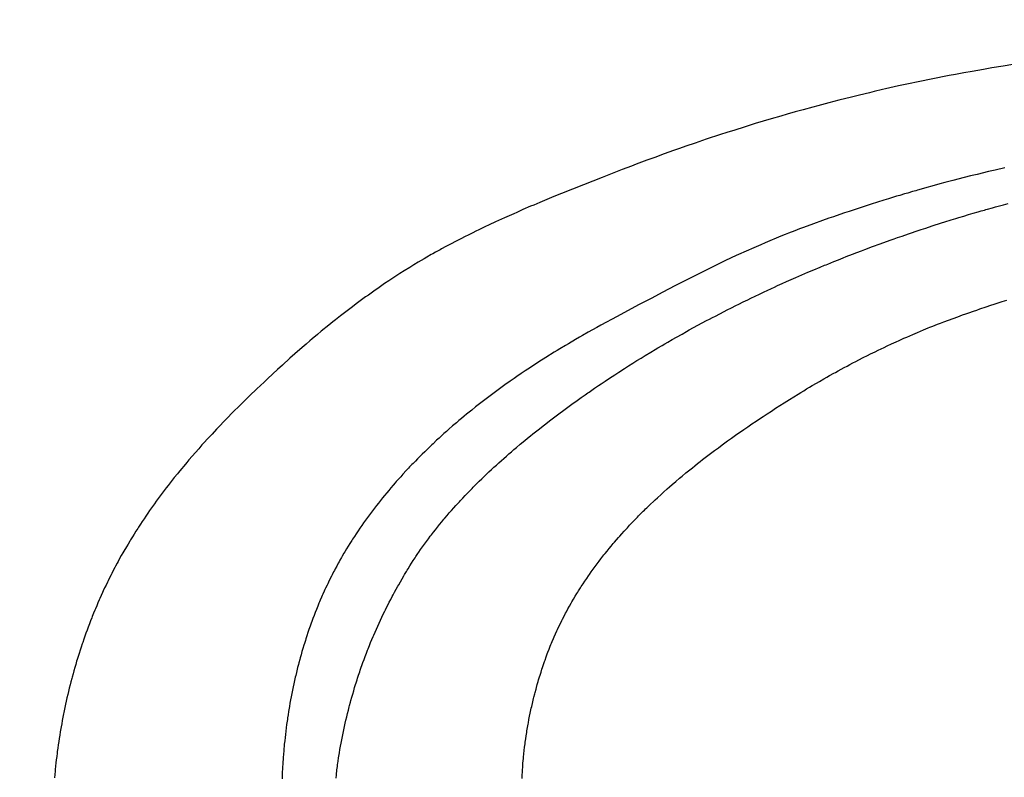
# Model space of a CAD drawing. Header units: inches. Extents: x 0 to 16, y 0 to 10.
# Tile 10 of 25: x 13.448 to 13.703, y 1.62 to 1.817. Entities that reach past the tile are written whole.
import ezdxf

# ---------------------------------------------------------------- set-up
doc = ezdxf.new("R2010")
doc.units = ezdxf.units.IN
doc.header["$LTSCALE"] = 0.935
doc.header["$MEASUREMENT"] = 0
doc.layers.get('0').update_dxf_attribs({"linetype": 'CONTINUOUS'})
doc.styles.get("Standard").update_dxf_attribs({"font": 'txt', "width": 0.8})
doc.dimstyles.get("Standard").update_dxf_attribs({"dimtxt": 0.15625, "dimasz": 0.1875, "dimexe": 0.125, "dimexo": 0.0625, "dimgap": 0.09, "dimtad": 0, "dimtih": 1, "dimtoh": 1, "dimzin": 4, "dimdsep": 46, "dimtxsty": 'STANDARD', "dimblk": '_FILLED', "dimblk1": '_FILLED', "dimblk2": '_FILLED', "dimcen": 0.09, "dimazin": 1, "dimtp": 0.01, "dimtm": 0.01, "dimtfac": 1, "dimtofl": 0, "dimtmove": 0, "dimatfit": 3, "dimldrblk": '_FILLED', "dimfxl": 1, "dimtolj": 1, "dimtzin": 4, "dimarcsym": 0})

# ---------------------------------------------------------------- blocks, each defined once
blk = doc.blocks.new('_FILLED')
at = {"color": 0, "linetype": 'BYBLOCK'}
blk.add_solid([(0, 0), (-1, 0.1667), (-1, -0.1667)], dxfattribs=at)

msp = doc.modelspace()

# ---------------------------------------------------------------- linework, layer by layer
at = {"color": 2, "linetype": 'CONTINUOUS'}
for p, q in [((13.70286, 1.8045), (13.69989, 1.80402)), ((13.70541, 1.80489), (13.70286, 1.8045)), ((13.68886, 1.80205), (13.68759, 1.80181)), ((13.69055, 1.80237), (13.68886, 1.80205)), ((13.69267, 1.80276), (13.69055, 1.80237)), ((13.69479, 1.80314), (13.69267, 1.80276)), ((13.69776, 1.80366), (13.69479, 1.80314)), ((13.69989, 1.80402), (13.69776, 1.80366)), ((13.67576, 1.79936), (13.67239, 1.7986)), ((13.67787, 1.79982), (13.67576, 1.79936)), ((13.68125, 1.80054), (13.67787, 1.79982)), ((13.68209, 1.80071), (13.68125, 1.80054)), ((13.68252, 1.8008), (13.68209, 1.80071)), ((13.68294, 1.80088), (13.68252, 1.8008)), ((13.68548, 1.80139), (13.68294, 1.80088)), ((13.68759, 1.80181), (13.68548, 1.80139)), ((13.66567, 1.79702), (13.66358, 1.7965)), ((13.66819, 1.79762), (13.66567, 1.79702)), ((13.66945, 1.79792), (13.66819, 1.79762)), ((13.67155, 1.79841), (13.66945, 1.79792)), ((13.67239, 1.7986), (13.67155, 1.79841)), ((13.6548, 1.79424), (13.65355, 1.7939)), ((13.65772, 1.79501), (13.6548, 1.79424)), ((13.66023, 1.79566), (13.65772, 1.79501)), ((13.66358, 1.7965), (13.66023, 1.79566)), ((13.6469, 1.79205), (13.64524, 1.79157)), ((13.64897, 1.79263), (13.6469, 1.79205)), ((13.65105, 1.79321), (13.64897, 1.79263)), ((13.65355, 1.7939), (13.65105, 1.79321)), ((13.63862, 1.7896), (13.63574, 1.78871)), ((13.64275, 1.79084), (13.63862, 1.7896)), ((13.64524, 1.79157), (13.64275, 1.79084)), ((13.62959, 1.78675), (13.62591, 1.78554)), ((13.63123, 1.78728), (13.62959, 1.78675)), ((13.63328, 1.78794), (13.63123, 1.78728)), ((13.63574, 1.78871), (13.63328, 1.78794)), ((13.62306, 1.78458), (13.62062, 1.78374)), ((13.62591, 1.78554), (13.62306, 1.78458)), ((13.61496, 1.78174), (13.61254, 1.78086)), ((13.61738, 1.7826), (13.61496, 1.78174)), ((13.619, 1.78317), (13.61738, 1.7826)), ((13.62062, 1.78374), (13.619, 1.78317)), ((13.60772, 1.77907), (13.60652, 1.77862)), ((13.61053, 1.78012), (13.60772, 1.77907)), ((13.61254, 1.78086), (13.61053, 1.78012)), ((13.60413, 1.7777), (13.5989, 1.77567)), ((13.60532, 1.77816), (13.60413, 1.7777)), ((13.60652, 1.77862), (13.60532, 1.77816)), ((13.69611, 1.77646), (13.69443, 1.77605)), ((13.69906, 1.77718), (13.69611, 1.77646)), ((13.70075, 1.77758), (13.69906, 1.77718)), ((13.70328, 1.77817), (13.70075, 1.77758)), ((13.59406, 1.77377), (13.59123, 1.77265)), ((13.59648, 1.77472), (13.59406, 1.77377)), ((13.5989, 1.77567), (13.59648, 1.77472)), ((13.68646, 1.77397), (13.68437, 1.7734)), ((13.68771, 1.77431), (13.68646, 1.77397)), ((13.68981, 1.77486), (13.68771, 1.77431)), ((13.69274, 1.77562), (13.68981, 1.77486)), ((13.69443, 1.77605), (13.69274, 1.77562)), ((13.58841, 1.77151), (13.5864, 1.77069)), ((13.59123, 1.77265), (13.58841, 1.77151)), ((13.67731, 1.77139), (13.67607, 1.77102)), ((13.67814, 1.77163), (13.67731, 1.77139)), ((13.67938, 1.77199), (13.67814, 1.77163)), ((13.68021, 1.77223), (13.67938, 1.77199)), ((13.68063, 1.77235), (13.68021, 1.77223)), ((13.68104, 1.77247), (13.68063, 1.77235)), ((13.68312, 1.77305), (13.68104, 1.77247)), ((13.68437, 1.7734), (13.68312, 1.77305)), ((13.58279, 1.76919), (13.58118, 1.76852)), ((13.58399, 1.7697), (13.58279, 1.76919)), ((13.58519, 1.77019), (13.58399, 1.7697)), ((13.5864, 1.77069), (13.58519, 1.77019)), ((13.66866, 1.76874), (13.66295, 1.76688)), ((13.6703, 1.76926), (13.66866, 1.76874)), ((13.67195, 1.76977), (13.6703, 1.76926)), ((13.67318, 1.77015), (13.67195, 1.76977)), ((13.67524, 1.77077), (13.67318, 1.77015)), ((13.67607, 1.77102), (13.67524, 1.77077)), ((13.70296, 1.7686), (13.7042, 1.76894)), ((13.57599, 1.76627), (13.5748, 1.76575)), ((13.57679, 1.76662), (13.57599, 1.76627)), ((13.57838, 1.76732), (13.57679, 1.76662)), ((13.58038, 1.76818), (13.57838, 1.76732)), ((13.58118, 1.76852), (13.58038, 1.76818)), ((13.66173, 1.76647), (13.66052, 1.76606)), ((13.66295, 1.76688), (13.66173, 1.76647)), ((13.69387, 1.76602), (13.69511, 1.76638)), ((13.69511, 1.76638), (13.69635, 1.76674)), ((13.69635, 1.76674), (13.69717, 1.76698)), ((13.69717, 1.76698), (13.698, 1.76722)), ((13.698, 1.76722), (13.69841, 1.76734)), ((13.69841, 1.76734), (13.69882, 1.76745)), ((13.69882, 1.76745), (13.70006, 1.7678)), ((13.70006, 1.7678), (13.70089, 1.76803)), ((13.70089, 1.76803), (13.70296, 1.7686)), ((13.57124, 1.76413), (13.56967, 1.7634)), ((13.57203, 1.76449), (13.57124, 1.76413)), ((13.57361, 1.76521), (13.57203, 1.76449)), ((13.5748, 1.76575), (13.57361, 1.76521)), ((13.65769, 1.76508), (13.65207, 1.76307)), ((13.6589, 1.7655), (13.65769, 1.76508)), ((13.66052, 1.76606), (13.6589, 1.7655)), ((13.68443, 1.76309), (13.68689, 1.76387)), ((13.68689, 1.76387), (13.68771, 1.76413)), ((13.68771, 1.76413), (13.68935, 1.76464)), ((13.68935, 1.76464), (13.69058, 1.76502)), ((13.69058, 1.76502), (13.6914, 1.76527)), ((13.6914, 1.76527), (13.69264, 1.76565)), ((13.69264, 1.76565), (13.69387, 1.76602)), ((13.56537, 1.76133), (13.5642, 1.76075)), ((13.56615, 1.76171), (13.56537, 1.76133)), ((13.56693, 1.76209), (13.56615, 1.76171)), ((13.56849, 1.76284), (13.56693, 1.76209)), ((13.56967, 1.7634), (13.56849, 1.76284)), ((13.64721, 1.76122), (13.6464, 1.7609)), ((13.64883, 1.76185), (13.64721, 1.76122)), ((13.65004, 1.76232), (13.64883, 1.76185)), ((13.65085, 1.76262), (13.65004, 1.76232)), ((13.65207, 1.76307), (13.65085, 1.76262)), ((13.67668, 1.76049), (13.67831, 1.76105)), ((13.67831, 1.76105), (13.67912, 1.76133)), ((13.67912, 1.76133), (13.68035, 1.76174)), ((13.68035, 1.76174), (13.68157, 1.76215)), ((13.68157, 1.76215), (13.68279, 1.76255)), ((13.68279, 1.76255), (13.68443, 1.76309)), ((13.55996, 1.75858), (13.55843, 1.75777)), ((13.56073, 1.75898), (13.55996, 1.75858)), ((13.56227, 1.75978), (13.56073, 1.75898)), ((13.56343, 1.76036), (13.56227, 1.75978)), ((13.5642, 1.76075), (13.56343, 1.76036)), ((13.6412, 1.75875), (13.64001, 1.75824)), ((13.6424, 1.75926), (13.6412, 1.75875)), ((13.644, 1.75992), (13.6424, 1.75926)), ((13.6452, 1.76042), (13.644, 1.75992)), ((13.6464, 1.7609), (13.6452, 1.76042)), ((13.66899, 1.75774), (13.67101, 1.75848)), ((13.67101, 1.75848), (13.67263, 1.75907)), ((13.67263, 1.75907), (13.67384, 1.7595)), ((13.67384, 1.7595), (13.67465, 1.75979)), ((13.67465, 1.75979), (13.67546, 1.76007)), ((13.67546, 1.76007), (13.67668, 1.76049)), ((13.555, 1.75588), (13.55463, 1.75567)), ((13.55576, 1.75631), (13.555, 1.75588)), ((13.5569, 1.75694), (13.55576, 1.75631)), ((13.55729, 1.75715), (13.5569, 1.75694)), ((13.55843, 1.75777), (13.55729, 1.75715)), ((13.63486, 1.75595), (13.63368, 1.75541)), ((13.63565, 1.75631), (13.63486, 1.75595)), ((13.63683, 1.75684), (13.63565, 1.75631)), ((13.63763, 1.75719), (13.63683, 1.75684)), ((13.64001, 1.75824), (13.63763, 1.75719)), ((13.66377, 1.75576), (13.66497, 1.75623)), ((13.66497, 1.75623), (13.66618, 1.75669)), ((13.66618, 1.75669), (13.66698, 1.75699)), ((13.66698, 1.75699), (13.66899, 1.75774)), ((13.55126, 1.7537), (13.55015, 1.75303)), ((13.552, 1.75414), (13.55126, 1.7537)), ((13.55275, 1.75458), (13.552, 1.75414)), ((13.5535, 1.75502), (13.55275, 1.75458)), ((13.55463, 1.75567), (13.5535, 1.75502)), ((13.62937, 1.75337), (13.62781, 1.75262)), ((13.63093, 1.75412), (13.62937, 1.75337)), ((13.63368, 1.75541), (13.63093, 1.75412)), ((13.65739, 1.75323), (13.65898, 1.75387)), ((13.65898, 1.75387), (13.66017, 1.75435)), ((13.66017, 1.75435), (13.66137, 1.75483)), ((13.66137, 1.75483), (13.66217, 1.75514)), ((13.66217, 1.75514), (13.66377, 1.75576)), ((13.54758, 1.75144), (13.54649, 1.75075)), ((13.54904, 1.75236), (13.54758, 1.75144)), ((13.55015, 1.75303), (13.54904, 1.75236)), ((13.62586, 1.75167), (13.62276, 1.75012)), ((13.62781, 1.75262), (13.62586, 1.75167)), ((13.65067, 1.7504), (13.65224, 1.75108)), ((13.65224, 1.75108), (13.65382, 1.75175)), ((13.65382, 1.75175), (13.6554, 1.75241)), ((13.6554, 1.75241), (13.65659, 1.7529)), ((13.65659, 1.7529), (13.65699, 1.75306)), ((13.65699, 1.75306), (13.65739, 1.75323)), ((13.54361, 1.74886), (13.54254, 1.74815)), ((13.54469, 1.74958), (13.54361, 1.74886)), ((13.54541, 1.75005), (13.54469, 1.74958)), ((13.54649, 1.75075), (13.54541, 1.75005)), ((13.61928, 1.74835), (13.61773, 1.74756)), ((13.62121, 1.74934), (13.61928, 1.74835)), ((13.62276, 1.75012), (13.62121, 1.74934)), ((13.64557, 1.74816), (13.64674, 1.74868)), ((13.64674, 1.74868), (13.64792, 1.7492)), ((13.64792, 1.7492), (13.64909, 1.74972)), ((13.64909, 1.74972), (13.65067, 1.7504)), ((13.53902, 1.7457), (13.53832, 1.7452)), ((13.54007, 1.74644), (13.53902, 1.7457)), ((13.54077, 1.74693), (13.54007, 1.74644)), ((13.54148, 1.74742), (13.54077, 1.74693)), ((13.54254, 1.74815), (13.54148, 1.74742)), ((13.61466, 1.74595), (13.61159, 1.74434)), ((13.61773, 1.74756), (13.61466, 1.74595)), ((13.63974, 1.74546), (13.6409, 1.74601)), ((13.6409, 1.74601), (13.64168, 1.74637)), ((13.64168, 1.74637), (13.64284, 1.74691)), ((13.64284, 1.74691), (13.64362, 1.74727)), ((13.64362, 1.74727), (13.6444, 1.74763)), ((13.6444, 1.74763), (13.64557, 1.74816)), ((13.53589, 1.74344), (13.5352, 1.74293)), ((13.53658, 1.74395), (13.53589, 1.74344)), ((13.53762, 1.7447), (13.53658, 1.74395)), ((13.53832, 1.7452), (13.53762, 1.7447)), ((13.61159, 1.74434), (13.60853, 1.74271)), ((13.63435, 1.74286), (13.6355, 1.74342)), ((13.6355, 1.74342), (13.63666, 1.74398)), ((13.63666, 1.74398), (13.63743, 1.74436)), ((13.63743, 1.74436), (13.63858, 1.74491)), ((13.63858, 1.74491), (13.63974, 1.74546)), ((13.70133, 1.74308), (13.70257, 1.74348)), ((13.70257, 1.74348), (13.7038, 1.74387)), ((13.53213, 1.74061), (13.53112, 1.73982)), ((13.53315, 1.74139), (13.53213, 1.74061)), ((13.53417, 1.74216), (13.53315, 1.74139)), ((13.5352, 1.74293), (13.53417, 1.74216)), ((13.60548, 1.74107), (13.60281, 1.73963)), ((13.60853, 1.74271), (13.60548, 1.74107)), ((13.6294, 1.74035), (13.63054, 1.74094)), ((13.63054, 1.74094), (13.6313, 1.74132)), ((13.6313, 1.74132), (13.63244, 1.7419)), ((13.63244, 1.7419), (13.63359, 1.74248)), ((13.63359, 1.74248), (13.63435, 1.74286)), ((13.69316, 1.74032), (13.69397, 1.7406)), ((13.69397, 1.7406), (13.6952, 1.74103)), ((13.6952, 1.74103), (13.69601, 1.74131)), ((13.69601, 1.74131), (13.69683, 1.74159)), ((13.69683, 1.74159), (13.69847, 1.74214)), ((13.69847, 1.74214), (13.69969, 1.74255)), ((13.69969, 1.74255), (13.70051, 1.74282)), ((13.70051, 1.74282), (13.70133, 1.74308)), ((13.5291, 1.73823), (13.5281, 1.73742)), ((13.52977, 1.73876), (13.5291, 1.73823)), ((13.53112, 1.73982), (13.52977, 1.73876)), ((13.60281, 1.73963), (13.59862, 1.73737)), ((13.62487, 1.73797), (13.626, 1.73857)), ((13.626, 1.73857), (13.62675, 1.73897)), ((13.62675, 1.73897), (13.62751, 1.73937)), ((13.62751, 1.73937), (13.62826, 1.73976)), ((13.62826, 1.73976), (13.6294, 1.74035)), ((13.68666, 1.73793), (13.68747, 1.73824)), ((13.68747, 1.73824), (13.68869, 1.7387)), ((13.68869, 1.7387), (13.6899, 1.73915)), ((13.6899, 1.73915), (13.69112, 1.73959)), ((13.69112, 1.73959), (13.69234, 1.74003)), ((13.69234, 1.74003), (13.69316, 1.74032)), ((13.52611, 1.7358), (13.52511, 1.73497)), ((13.5281, 1.73742), (13.52611, 1.7358)), ((13.5953, 1.73554), (13.59383, 1.73471)), ((13.59641, 1.73615), (13.5953, 1.73554)), ((13.59751, 1.73676), (13.59641, 1.73615)), ((13.59862, 1.73737), (13.59751, 1.73676)), ((13.61964, 1.7351), (13.62076, 1.73573)), ((13.62076, 1.73573), (13.6215, 1.73614)), ((13.6215, 1.73614), (13.62262, 1.73675)), ((13.62262, 1.73675), (13.62375, 1.73736)), ((13.62375, 1.73736), (13.62487, 1.73797)), ((13.67945, 1.73501), (13.68064, 1.73552)), ((13.68064, 1.73552), (13.68144, 1.73585)), ((13.68144, 1.73585), (13.68224, 1.73618)), ((13.68224, 1.73618), (13.68344, 1.73667)), ((13.68344, 1.73667), (13.68384, 1.73683)), ((13.68384, 1.73683), (13.68464, 1.73715)), ((13.68464, 1.73715), (13.68585, 1.73762)), ((13.68585, 1.73762), (13.68666, 1.73793)), ((13.52314, 1.73332), (13.52217, 1.73248)), ((13.5238, 1.73387), (13.52314, 1.73332)), ((13.52511, 1.73497), (13.5238, 1.73387)), ((13.59199, 1.73366), (13.59016, 1.73258)), ((13.59309, 1.73429), (13.59199, 1.73366)), ((13.59383, 1.73471), (13.59309, 1.73429)), ((13.61521, 1.73257), (13.61595, 1.733)), ((13.61595, 1.733), (13.61705, 1.73364)), ((13.61705, 1.73364), (13.61816, 1.73427)), ((13.61816, 1.73427), (13.61964, 1.7351)), ((13.67394, 1.73255), (13.67512, 1.73309)), ((13.67512, 1.73309), (13.6759, 1.73345)), ((13.6759, 1.73345), (13.67708, 1.73398)), ((13.67708, 1.73398), (13.67787, 1.73432)), ((13.67787, 1.73432), (13.67866, 1.73467)), ((13.67866, 1.73467), (13.67945, 1.73501)), ((13.52119, 1.73164), (13.51925, 1.72994)), ((13.52217, 1.73248), (13.52119, 1.73164)), ((13.58651, 1.73039), (13.58434, 1.72904)), ((13.58724, 1.73083), (13.58651, 1.73039)), ((13.58797, 1.73128), (13.58724, 1.73083)), ((13.58943, 1.73215), (13.58797, 1.73128)), ((13.59016, 1.73258), (13.58943, 1.73215)), ((13.6101, 1.72953), (13.61156, 1.73041)), ((13.61156, 1.73041), (13.61265, 1.73106)), ((13.61265, 1.73106), (13.61338, 1.7315)), ((13.61338, 1.7315), (13.61448, 1.73214)), ((13.61448, 1.73214), (13.61521, 1.73257)), ((13.66851, 1.72995), (13.66967, 1.73052)), ((13.66967, 1.73052), (13.67044, 1.7309)), ((13.67044, 1.7309), (13.67122, 1.73127)), ((13.67122, 1.73127), (13.67199, 1.73164)), ((13.67199, 1.73164), (13.67277, 1.73201)), ((13.67277, 1.73201), (13.67394, 1.73255)), ((13.51796, 1.7288), (13.51604, 1.72707)), ((13.51925, 1.72994), (13.51796, 1.7288)), ((13.58253, 1.72789), (13.5811, 1.72696)), ((13.58434, 1.72904), (13.58253, 1.72789)), ((13.60685, 1.72752), (13.60793, 1.7282)), ((13.60793, 1.7282), (13.60902, 1.72887)), ((13.60902, 1.72887), (13.6101, 1.72953)), ((13.66392, 1.7276), (13.66468, 1.728)), ((13.66468, 1.728), (13.66544, 1.72839)), ((13.66544, 1.72839), (13.66659, 1.72898)), ((13.66659, 1.72898), (13.66774, 1.72956)), ((13.66774, 1.72956), (13.66851, 1.72995)), ((13.51476, 1.7259), (13.51223, 1.72355)), ((13.51604, 1.72707), (13.51476, 1.7259)), ((13.57896, 1.72555), (13.57789, 1.72483)), ((13.57967, 1.72602), (13.57896, 1.72555)), ((13.5811, 1.72696), (13.57967, 1.72602)), ((13.60328, 1.72525), (13.6047, 1.72616)), ((13.6047, 1.72616), (13.60578, 1.72685)), ((13.60578, 1.72685), (13.60685, 1.72752)), ((13.65938, 1.72515), (13.66013, 1.72556)), ((13.66013, 1.72556), (13.66089, 1.72598)), ((13.66089, 1.72598), (13.66164, 1.72639)), ((13.66164, 1.72639), (13.6624, 1.72679)), ((13.6624, 1.72679), (13.66316, 1.7272)), ((13.66316, 1.7272), (13.66392, 1.7276)), ((13.51223, 1.72355), (13.51128, 1.72266)), ((13.57507, 1.72288), (13.57367, 1.72189)), ((13.57612, 1.72361), (13.57507, 1.72288)), ((13.57683, 1.7241), (13.57612, 1.72361)), ((13.57789, 1.72483), (13.57683, 1.7241)), ((13.59868, 1.72222), (13.59974, 1.72292)), ((13.59974, 1.72292), (13.6008, 1.72363)), ((13.6008, 1.72363), (13.6015, 1.72409)), ((13.6015, 1.72409), (13.60221, 1.72456)), ((13.60221, 1.72456), (13.60328, 1.72525)), ((13.65452, 1.72239), (13.65526, 1.72282)), ((13.65526, 1.72282), (13.65638, 1.72346)), ((13.65638, 1.72346), (13.65713, 1.72389)), ((13.65713, 1.72389), (13.65788, 1.72431)), ((13.65788, 1.72431), (13.659, 1.72494)), ((13.659, 1.72494), (13.65938, 1.72515)), ((13.50939, 1.72087), (13.50751, 1.71905)), ((13.51128, 1.72266), (13.50939, 1.72087)), ((13.57158, 1.72037), (13.57055, 1.71961)), ((13.57228, 1.72088), (13.57158, 1.72037)), ((13.57297, 1.72138), (13.57228, 1.72088)), ((13.57367, 1.72189), (13.57297, 1.72138)), ((13.59554, 1.72007), (13.59589, 1.72031)), ((13.59589, 1.72031), (13.59693, 1.72103)), ((13.59693, 1.72103), (13.59798, 1.72174)), ((13.59798, 1.72174), (13.59868, 1.72222)), ((13.65045, 1.71997), (13.65119, 1.72041)), ((13.65119, 1.72041), (13.65192, 1.72086)), ((13.65192, 1.72086), (13.65266, 1.7213)), ((13.65266, 1.7213), (13.6534, 1.72173)), ((13.6534, 1.72173), (13.65452, 1.72239)), ((13.50751, 1.71905), (13.50533, 1.71692)), ((13.56918, 1.71858), (13.56781, 1.71753)), ((13.56986, 1.71909), (13.56918, 1.71858)), ((13.57055, 1.71961), (13.56986, 1.71909)), ((13.5914, 1.71714), (13.59209, 1.71763)), ((13.59209, 1.71763), (13.59278, 1.71812)), ((13.59278, 1.71812), (13.59346, 1.71861)), ((13.59346, 1.71861), (13.5945, 1.71934)), ((13.5945, 1.71934), (13.59519, 1.71983)), ((13.59519, 1.71983), (13.59554, 1.72007)), ((13.64606, 1.71724), (13.64751, 1.71816)), ((13.64751, 1.71816), (13.64861, 1.71884)), ((13.64861, 1.71884), (13.64971, 1.71952)), ((13.64971, 1.71952), (13.65045, 1.71997)), ((13.50533, 1.71692), (13.50288, 1.71447)), ((13.56511, 1.71541), (13.56445, 1.71487)), ((13.56612, 1.71621), (13.56511, 1.71541)), ((13.56713, 1.717), (13.56612, 1.71621)), ((13.56781, 1.71753), (13.56713, 1.717)), ((13.588, 1.71465), (13.58867, 1.71515)), ((13.58867, 1.71515), (13.58935, 1.71565)), ((13.58935, 1.71565), (13.59003, 1.71615)), ((13.59003, 1.71615), (13.59072, 1.71665)), ((13.59072, 1.71665), (13.5914, 1.71714)), ((13.64171, 1.71444), (13.64279, 1.71515)), ((13.64279, 1.71515), (13.64388, 1.71585)), ((13.64388, 1.71585), (13.64496, 1.71655)), ((13.64496, 1.71655), (13.64606, 1.71724)), ((13.50197, 1.71355), (13.50077, 1.71231)), ((13.50288, 1.71447), (13.50197, 1.71355)), ((13.5618, 1.71268), (13.56115, 1.71212)), ((13.56246, 1.71323), (13.5618, 1.71268)), ((13.56312, 1.71378), (13.56246, 1.71323)), ((13.56378, 1.71432), (13.56312, 1.71378)), ((13.56445, 1.71487), (13.56378, 1.71432)), ((13.5843, 1.71184), (13.5853, 1.71261)), ((13.5853, 1.71261), (13.58597, 1.71312)), ((13.58597, 1.71312), (13.58665, 1.71363)), ((13.58665, 1.71363), (13.58732, 1.71414)), ((13.58732, 1.71414), (13.588, 1.71465)), ((13.63776, 1.7118), (13.63883, 1.71252)), ((13.63883, 1.71252), (13.63919, 1.71277)), ((13.63919, 1.71277), (13.64063, 1.71372)), ((13.64063, 1.71372), (13.64171, 1.71444)), ((13.49898, 1.71044), (13.49781, 1.70919)), ((13.49958, 1.71107), (13.49898, 1.71044)), ((13.49987, 1.71138), (13.49958, 1.71107)), ((13.50077, 1.71231), (13.49987, 1.71138)), ((13.5592, 1.71044), (13.55856, 1.70987)), ((13.56017, 1.71128), (13.5592, 1.71044)), ((13.56115, 1.71212), (13.56017, 1.71128)), ((13.58165, 1.70977), (13.58264, 1.71055)), ((13.58264, 1.71055), (13.58363, 1.71133)), ((13.58363, 1.71133), (13.5843, 1.71184)), ((13.63456, 1.7096), (13.63562, 1.71033)), ((13.63562, 1.71033), (13.63668, 1.71107)), ((13.63668, 1.71107), (13.63776, 1.7118)), ((13.49664, 1.70793), (13.49578, 1.70698)), ((13.49722, 1.70856), (13.49664, 1.70793)), ((13.49781, 1.70919), (13.49722, 1.70856)), ((13.55602, 1.70757), (13.55508, 1.70669)), ((13.55665, 1.70815), (13.55602, 1.70757)), ((13.55728, 1.70872), (13.55665, 1.70815)), ((13.55792, 1.7093), (13.55728, 1.70872)), ((13.55856, 1.70987), (13.55792, 1.7093)), ((13.57802, 1.70681), (13.57901, 1.70763)), ((13.57901, 1.70763), (13.58, 1.70844)), ((13.58, 1.70844), (13.58033, 1.70871)), ((13.58033, 1.70871), (13.58099, 1.70924)), ((13.58099, 1.70924), (13.58165, 1.70977)), ((13.63007, 1.7064), (13.63145, 1.7074)), ((13.63145, 1.7074), (13.63249, 1.70814)), ((13.63249, 1.70814), (13.63318, 1.70863)), ((13.63318, 1.70863), (13.63387, 1.70912)), ((13.63387, 1.70912), (13.63456, 1.7096)), ((13.49435, 1.70539), (13.4935, 1.70443)), ((13.4952, 1.70635), (13.49435, 1.70539)), ((13.49578, 1.70698), (13.4952, 1.70635)), ((13.55354, 1.70521), (13.55292, 1.70461)), ((13.55415, 1.7058), (13.55354, 1.70521)), ((13.55477, 1.70639), (13.55415, 1.7058)), ((13.55508, 1.70669), (13.55477, 1.70639)), ((13.57539, 1.70459), (13.57605, 1.70515)), ((13.57605, 1.70515), (13.5767, 1.70571)), ((13.5767, 1.70571), (13.57769, 1.70654)), ((13.57769, 1.70654), (13.57802, 1.70681)), ((13.627, 1.70412), (13.62802, 1.70489)), ((13.62802, 1.70489), (13.62905, 1.70565)), ((13.62905, 1.70565), (13.63007, 1.7064)), ((13.49182, 1.7025), (13.49127, 1.70185)), ((13.49266, 1.70347), (13.49182, 1.7025)), ((13.4935, 1.70443), (13.49266, 1.70347)), ((13.5511, 1.7028), (13.55051, 1.70219)), ((13.55171, 1.70341), (13.5511, 1.7028)), ((13.55231, 1.70401), (13.55171, 1.70341)), ((13.55292, 1.70461), (13.55231, 1.70401)), ((13.57215, 1.70173), (13.57279, 1.70231)), ((13.57279, 1.70231), (13.57344, 1.70289)), ((13.57344, 1.70289), (13.57409, 1.70346)), ((13.57409, 1.70346), (13.57474, 1.70403)), ((13.57474, 1.70403), (13.57539, 1.70459)), ((13.6243, 1.70204), (13.62497, 1.70257)), ((13.62497, 1.70257), (13.62565, 1.70309)), ((13.62565, 1.70309), (13.62632, 1.7036)), ((13.62632, 1.7036), (13.627, 1.70412)), ((13.4899, 1.70021), (13.48909, 1.69922)), ((13.49045, 1.70087), (13.4899, 1.70021)), ((13.49127, 1.70185), (13.49045, 1.70087)), ((13.54873, 1.70034), (13.54815, 1.69972)), ((13.54902, 1.70065), (13.54873, 1.70034)), ((13.54961, 1.70127), (13.54902, 1.70065)), ((13.54991, 1.70158), (13.54961, 1.70127)), ((13.55051, 1.70219), (13.54991, 1.70158)), ((13.56959, 1.69937), (13.57023, 1.69997)), ((13.57023, 1.69997), (13.57087, 1.70056)), ((13.57087, 1.70056), (13.57151, 1.70115)), ((13.57151, 1.70115), (13.57215, 1.70173)), ((13.62131, 1.69965), (13.6223, 1.70046)), ((13.6223, 1.70046), (13.62296, 1.70099)), ((13.62296, 1.70099), (13.62363, 1.70152)), ((13.62363, 1.70152), (13.6243, 1.70204)), ((13.48802, 1.6979), (13.48722, 1.6969)), ((13.48882, 1.69889), (13.48802, 1.6979)), ((13.48909, 1.69922), (13.48882, 1.69889)), ((13.54614, 1.69751), (13.54557, 1.69687)), ((13.54671, 1.69814), (13.54614, 1.69751)), ((13.54728, 1.69877), (13.54671, 1.69814)), ((13.54815, 1.69972), (13.54728, 1.69877)), ((13.56708, 1.69696), (13.5677, 1.69757)), ((13.5677, 1.69757), (13.56833, 1.69817)), ((13.56833, 1.69817), (13.56896, 1.69878)), ((13.56896, 1.69878), (13.56959, 1.69937)), ((13.61803, 1.69693), (13.61901, 1.69775)), ((13.61901, 1.69775), (13.61966, 1.6983)), ((13.61966, 1.6983), (13.62065, 1.69912)), ((13.62065, 1.69912), (13.62131, 1.69965)), ((13.48591, 1.69522), (13.4854, 1.69454)), ((13.48644, 1.69589), (13.48591, 1.69522)), ((13.48722, 1.6969), (13.48644, 1.69589)), ((13.54417, 1.69526), (13.54362, 1.6946)), ((13.54473, 1.6959), (13.54417, 1.69526)), ((13.54529, 1.69655), (13.54473, 1.6959)), ((13.54557, 1.69687), (13.54529, 1.69655)), ((13.56461, 1.69449), (13.56522, 1.69511)), ((13.56522, 1.69511), (13.56553, 1.69542)), ((13.56553, 1.69542), (13.56645, 1.69635)), ((13.56645, 1.69635), (13.56708, 1.69696)), ((13.61483, 1.69413), (13.61579, 1.69498)), ((13.61579, 1.69498), (13.61642, 1.69554)), ((13.61642, 1.69554), (13.61707, 1.6961)), ((13.61707, 1.6961), (13.61803, 1.69693)), ((13.48387, 1.69249), (13.48336, 1.6918)), ((13.48437, 1.69317), (13.48387, 1.69249)), ((13.48488, 1.69386), (13.48437, 1.69317)), ((13.4854, 1.69454), (13.48488, 1.69386)), ((13.54199, 1.69263), (13.54146, 1.69197)), ((13.54253, 1.69329), (13.54199, 1.69263)), ((13.54307, 1.69395), (13.54253, 1.69329)), ((13.54362, 1.6946), (13.54307, 1.69395)), ((13.56221, 1.69197), (13.5628, 1.6926)), ((13.5628, 1.6926), (13.5634, 1.69323)), ((13.5634, 1.69323), (13.564, 1.69386)), ((13.564, 1.69386), (13.56461, 1.69449)), ((13.61233, 1.69183), (13.61264, 1.69212)), ((13.61264, 1.69212), (13.61326, 1.6927)), ((13.61326, 1.6927), (13.6142, 1.69356)), ((13.6142, 1.69356), (13.61483, 1.69413)), ((13.48187, 1.68971), (13.48163, 1.68936)), ((13.48237, 1.69041), (13.48187, 1.68971)), ((13.48286, 1.69111), (13.48237, 1.69041)), ((13.48336, 1.6918), (13.48286, 1.69111)), ((13.53963, 1.68961), (13.53937, 1.68927)), ((13.54014, 1.69029), (13.53963, 1.68961)), ((13.5404, 1.69063), (13.54014, 1.69029)), ((13.54093, 1.6913), (13.5404, 1.69063)), ((13.54146, 1.69197), (13.54093, 1.6913)), ((13.55987, 1.68939), (13.56045, 1.69004)), ((13.56045, 1.69004), (13.56103, 1.69068)), ((13.56103, 1.69068), (13.56132, 1.691)), ((13.56132, 1.691), (13.56191, 1.69165)), ((13.56191, 1.69165), (13.56221, 1.69197)), ((13.60988, 1.68948), (13.61018, 1.68977)), ((13.61018, 1.68977), (13.61049, 1.69007)), ((13.61049, 1.69007), (13.6111, 1.69066)), ((13.6111, 1.69066), (13.6114, 1.69095)), ((13.6114, 1.69095), (13.61233, 1.69183)), ((13.48018, 1.68724), (13.4797, 1.68653)), ((13.48066, 1.68795), (13.48018, 1.68724)), ((13.48114, 1.68866), (13.48066, 1.68795)), ((13.48163, 1.68936), (13.48114, 1.68866)), ((13.53785, 1.68722), (13.53735, 1.68653)), ((13.5381, 1.68756), (13.53785, 1.68722)), ((13.5386, 1.68825), (13.5381, 1.68756)), ((13.53886, 1.68859), (13.5386, 1.68825)), ((13.53937, 1.68927), (13.53886, 1.68859)), ((13.55734, 1.68642), (13.55789, 1.68709)), ((13.55789, 1.68709), (13.55817, 1.68742)), ((13.55817, 1.68742), (13.55873, 1.68808)), ((13.55873, 1.68808), (13.5593, 1.68873)), ((13.5593, 1.68873), (13.55987, 1.68939)), ((13.6069, 1.68646), (13.60749, 1.68707)), ((13.60749, 1.68707), (13.60808, 1.68768)), ((13.60808, 1.68768), (13.60838, 1.68798)), ((13.60838, 1.68798), (13.60898, 1.68858)), ((13.60898, 1.68858), (13.60958, 1.68918)), ((13.60958, 1.68918), (13.60988, 1.68948)), ((13.47853, 1.68473), (13.47806, 1.684)), ((13.47876, 1.68509), (13.47853, 1.68473)), ((13.47923, 1.68581), (13.47876, 1.68509)), ((13.4797, 1.68653), (13.47923, 1.68581)), ((13.53613, 1.68478), (13.53565, 1.68407)), ((13.53661, 1.68548), (13.53613, 1.68478)), ((13.5371, 1.68618), (13.53661, 1.68548)), ((13.53735, 1.68653), (13.5371, 1.68618)), ((13.5557, 1.68441), (13.55597, 1.68475)), ((13.55597, 1.68475), (13.55651, 1.68542)), ((13.55651, 1.68542), (13.55679, 1.68575)), ((13.55679, 1.68575), (13.55734, 1.68642)), ((13.60488, 1.6843), (13.60545, 1.68492)), ((13.60545, 1.68492), (13.60603, 1.68554)), ((13.60603, 1.68554), (13.60661, 1.68615)), ((13.60661, 1.68615), (13.6069, 1.68646)), ((13.47715, 1.68254), (13.4767, 1.6818)), ((13.47761, 1.68327), (13.47715, 1.68254)), ((13.47806, 1.684), (13.47761, 1.68327)), ((13.53424, 1.68194), (13.53401, 1.68158)), ((13.5347, 1.68265), (13.53424, 1.68194)), ((13.53517, 1.68337), (13.5347, 1.68265)), ((13.53565, 1.68407), (13.53517, 1.68337)), ((13.55336, 1.68134), (13.55387, 1.68203)), ((13.55387, 1.68203), (13.55438, 1.68271)), ((13.55438, 1.68271), (13.55465, 1.68305)), ((13.55465, 1.68305), (13.55517, 1.68373)), ((13.55517, 1.68373), (13.5557, 1.68441)), ((13.60263, 1.68177), (13.60319, 1.68241)), ((13.60319, 1.68241), (13.60347, 1.68272)), ((13.60347, 1.68272), (13.60403, 1.68336)), ((13.60403, 1.68336), (13.60459, 1.68398)), ((13.60459, 1.68398), (13.60488, 1.6843)), ((13.47559, 1.67994), (13.47493, 1.67882)), ((13.47603, 1.68069), (13.47559, 1.67994)), ((13.47648, 1.68143), (13.47603, 1.68069)), ((13.4767, 1.6818), (13.47648, 1.68143)), ((13.53265, 1.67941), (13.53221, 1.67868)), ((13.5331, 1.68013), (13.53265, 1.67941)), ((13.53355, 1.68086), (13.5331, 1.68013)), ((13.53401, 1.68158), (13.53355, 1.68086)), ((13.55186, 1.67926), (13.55235, 1.67995)), ((13.55235, 1.67995), (13.5526, 1.6803)), ((13.5526, 1.6803), (13.5531, 1.68099)), ((13.5531, 1.68099), (13.55336, 1.68134)), ((13.60019, 1.67886), (13.60073, 1.67951)), ((13.60073, 1.67951), (13.60127, 1.68016)), ((13.60127, 1.68016), (13.60181, 1.68081)), ((13.60181, 1.68081), (13.60208, 1.68113)), ((13.60208, 1.68113), (13.60263, 1.68177)), ((13.47386, 1.67692), (13.47344, 1.67615)), ((13.47429, 1.67768), (13.47386, 1.67692)), ((13.47472, 1.67844), (13.47429, 1.67768)), ((13.47493, 1.67882), (13.47472, 1.67844)), ((13.53135, 1.67721), (13.53093, 1.67647)), ((13.53157, 1.67758), (13.53135, 1.67721)), ((13.532, 1.67831), (13.53157, 1.67758)), ((13.53221, 1.67868), (13.532, 1.67831)), ((13.54997, 1.67644), (13.55043, 1.67715)), ((13.55043, 1.67715), (13.55066, 1.6775)), ((13.55066, 1.6775), (13.55114, 1.67821)), ((13.55114, 1.67821), (13.55138, 1.67856)), ((13.55138, 1.67856), (13.55186, 1.67926)), ((13.59811, 1.67621), (13.59862, 1.67688)), ((13.59862, 1.67688), (13.59888, 1.67721)), ((13.59888, 1.67721), (13.5994, 1.67787)), ((13.5994, 1.67787), (13.59967, 1.6782)), ((13.59967, 1.6782), (13.60019, 1.67886)), ((13.47261, 1.67461), (13.4722, 1.67383)), ((13.47282, 1.67499), (13.47261, 1.67461)), ((13.47323, 1.67577), (13.47282, 1.67499)), ((13.47344, 1.67615), (13.47323, 1.67577)), ((13.52971, 1.67423), (13.52951, 1.67385)), ((13.53011, 1.67498), (13.52971, 1.67423)), ((13.53052, 1.67572), (13.53011, 1.67498)), ((13.53072, 1.6761), (13.53052, 1.67572)), ((13.53093, 1.67647), (13.53072, 1.6761)), ((13.54839, 1.67392), (13.54862, 1.6743)), ((13.54862, 1.6743), (13.54906, 1.67502)), ((13.54906, 1.67502), (13.54951, 1.67573)), ((13.54951, 1.67573), (13.54997, 1.67644)), ((13.5966, 1.67418), (13.5971, 1.67486)), ((13.5971, 1.67486), (13.5976, 1.67553)), ((13.5976, 1.67553), (13.59811, 1.67621)), ((13.47124, 1.67194), (13.47087, 1.67119)), ((13.47162, 1.67269), (13.47124, 1.67194)), ((13.47181, 1.67306), (13.47162, 1.67269)), ((13.4722, 1.67383), (13.47181, 1.67306)), ((13.52873, 1.67233), (13.52835, 1.67157)), ((13.52892, 1.67271), (13.52873, 1.67233)), ((13.52931, 1.67347), (13.52892, 1.67271)), ((13.52951, 1.67385), (13.52931, 1.67347)), ((13.54662, 1.67091), (13.54705, 1.67166)), ((13.54705, 1.67166), (13.54749, 1.67242)), ((13.54749, 1.67242), (13.54772, 1.67279)), ((13.54772, 1.67279), (13.54817, 1.67355)), ((13.54817, 1.67355), (13.54839, 1.67392)), ((13.59443, 1.67107), (13.59491, 1.67177)), ((13.59491, 1.67177), (13.59538, 1.67246)), ((13.59538, 1.67246), (13.59563, 1.67281)), ((13.59563, 1.67281), (13.59611, 1.67349)), ((13.59611, 1.67349), (13.5966, 1.67418)), ((13.46996, 1.6693), (13.46961, 1.66854)), ((13.47032, 1.67006), (13.46996, 1.6693)), ((13.47069, 1.67081), (13.47032, 1.67006)), ((13.47087, 1.67119), (13.47069, 1.67081)), ((13.52724, 1.66926), (13.52706, 1.66888)), ((13.52761, 1.67004), (13.52724, 1.66926)), ((13.52779, 1.67042), (13.52761, 1.67004)), ((13.52797, 1.67081), (13.52779, 1.67042)), ((13.52835, 1.67157), (13.52797, 1.67081)), ((13.54556, 1.66902), (13.54598, 1.66978)), ((13.54598, 1.66978), (13.54619, 1.67015)), ((13.54619, 1.67015), (13.54662, 1.67091)), ((13.59283, 1.66859), (13.59328, 1.6693)), ((13.59328, 1.6693), (13.59351, 1.66966)), ((13.59351, 1.66966), (13.59397, 1.67036)), ((13.59397, 1.67036), (13.59443, 1.67107)), ((13.46874, 1.66662), (13.46857, 1.66624)), ((13.46908, 1.66739), (13.46874, 1.66662)), ((13.46943, 1.66816), (13.46908, 1.66739)), ((13.46961, 1.66854), (13.46943, 1.66816)), ((13.52619, 1.66693), (13.52585, 1.66614)), ((13.52636, 1.66732), (13.52619, 1.66693)), ((13.52654, 1.66771), (13.52636, 1.66732)), ((13.52689, 1.66849), (13.52654, 1.66771)), ((13.52706, 1.66888), (13.52689, 1.66849)), ((13.54413, 1.66636), (13.54453, 1.66712)), ((13.54453, 1.66712), (13.54473, 1.6675)), ((13.54473, 1.6675), (13.54514, 1.66826)), ((13.54514, 1.66826), (13.54556, 1.66902)), ((13.59151, 1.66643), (13.59194, 1.66715)), ((13.59194, 1.66715), (13.59238, 1.66787)), ((13.59238, 1.66787), (13.59261, 1.66823)), ((13.59261, 1.66823), (13.59283, 1.66859)), ((13.4679, 1.66469), (13.46757, 1.66391)), ((13.46823, 1.66546), (13.4679, 1.66469)), ((13.46857, 1.66624), (13.46823, 1.66546)), ((13.52503, 1.66417), (13.52487, 1.66377)), ((13.52519, 1.66457), (13.52503, 1.66417)), ((13.52552, 1.66536), (13.52519, 1.66457)), ((13.52569, 1.66575), (13.52552, 1.66536)), ((13.52585, 1.66614), (13.52569, 1.66575)), ((13.54276, 1.66368), (13.54314, 1.66445)), ((13.54314, 1.66445), (13.54353, 1.66522)), ((13.54353, 1.66522), (13.54373, 1.6656)), ((13.54373, 1.6656), (13.54413, 1.66636)), ((13.59005, 1.66386), (13.59046, 1.6646)), ((13.59046, 1.6646), (13.59087, 1.66533)), ((13.59087, 1.66533), (13.59108, 1.6657)), ((13.59108, 1.6657), (13.59151, 1.66643)), ((13.46661, 1.66156), (13.4663, 1.66077)), ((13.46677, 1.66195), (13.46661, 1.66156)), ((13.46709, 1.66274), (13.46677, 1.66195)), ((13.46741, 1.66352), (13.46709, 1.66274)), ((13.46757, 1.66391), (13.46741, 1.66352)), ((13.52425, 1.66218), (13.52395, 1.66138)), ((13.52456, 1.66298), (13.52425, 1.66218)), ((13.52487, 1.66377), (13.52456, 1.66298)), ((13.54146, 1.66099), (13.54183, 1.66176)), ((13.54183, 1.66176), (13.5422, 1.66253)), ((13.5422, 1.66253), (13.54257, 1.6633)), ((13.54257, 1.6633), (13.54276, 1.66368)), ((13.58866, 1.66124), (13.58905, 1.66199)), ((13.58905, 1.66199), (13.58944, 1.66274)), ((13.58944, 1.66274), (13.58964, 1.66311)), ((13.58964, 1.66311), (13.59005, 1.66386)), ((13.4657, 1.65919), (13.46541, 1.6584)), ((13.466, 1.65998), (13.4657, 1.65919)), ((13.4663, 1.66077), (13.466, 1.65998)), ((13.52307, 1.65896), (13.52293, 1.65856)), ((13.52321, 1.65937), (13.52307, 1.65896)), ((13.5235, 1.66017), (13.52321, 1.65937)), ((13.52365, 1.66058), (13.5235, 1.66017)), ((13.52395, 1.66138), (13.52365, 1.66058)), ((13.5404, 1.65866), (13.54075, 1.65944)), ((13.54075, 1.65944), (13.5411, 1.66022)), ((13.5411, 1.66022), (13.54146, 1.66099)), ((13.58736, 1.65856), (13.58772, 1.65933)), ((13.58772, 1.65933), (13.58809, 1.6601)), ((13.58809, 1.6601), (13.58847, 1.66086)), ((13.58847, 1.66086), (13.58866, 1.66124)), ((13.46483, 1.6568), (13.46455, 1.656)), ((13.46511, 1.6576), (13.46483, 1.6568)), ((13.46541, 1.6584), (13.46511, 1.6576)), ((13.52238, 1.65693), (13.52212, 1.65612)), ((13.52266, 1.65775), (13.52238, 1.65693)), ((13.52293, 1.65856), (13.52266, 1.65775)), ((13.53922, 1.65593), (13.53955, 1.65671)), ((13.53955, 1.65671), (13.53972, 1.65711)), ((13.53972, 1.65711), (13.54006, 1.65789)), ((13.54006, 1.65789), (13.5404, 1.65866)), ((13.58631, 1.65622), (13.58648, 1.65662)), ((13.58648, 1.65662), (13.58682, 1.6574)), ((13.58682, 1.6574), (13.58718, 1.65817)), ((13.58718, 1.65817), (13.58736, 1.65856)), ((13.46387, 1.65399), (13.4636, 1.65318)), ((13.46414, 1.65479), (13.46387, 1.65399)), ((13.46427, 1.65519), (13.46414, 1.65479)), ((13.46455, 1.656), (13.46427, 1.65519)), ((13.52161, 1.65448), (13.52136, 1.65366)), ((13.52173, 1.65489), (13.52161, 1.65448)), ((13.52199, 1.65571), (13.52173, 1.65489)), ((13.52212, 1.65612), (13.52199, 1.65571)), ((13.53826, 1.65357), (13.53858, 1.65436)), ((13.53858, 1.65436), (13.5389, 1.65514)), ((13.5389, 1.65514), (13.53922, 1.65593)), ((13.58517, 1.65345), (13.58548, 1.65425)), ((13.58548, 1.65425), (13.58565, 1.65464)), ((13.58565, 1.65464), (13.58581, 1.65504)), ((13.58581, 1.65504), (13.58597, 1.65544)), ((13.58597, 1.65544), (13.58631, 1.65622)), ((13.46309, 1.65155), (13.46284, 1.65074)), ((13.46334, 1.65237), (13.46309, 1.65155)), ((13.4636, 1.65318), (13.46334, 1.65237)), ((13.52088, 1.65201), (13.52065, 1.65118)), ((13.521, 1.65242), (13.52088, 1.65201)), ((13.52112, 1.65283), (13.521, 1.65242)), ((13.52136, 1.65366), (13.52112, 1.65283)), ((13.5372, 1.65078), (13.5375, 1.65158)), ((13.5375, 1.65158), (13.5378, 1.65238)), ((13.5378, 1.65238), (13.53811, 1.65317)), ((13.53811, 1.65317), (13.53826, 1.65357)), ((13.58413, 1.65063), (13.58441, 1.65143)), ((13.58441, 1.65143), (13.58471, 1.65224)), ((13.58471, 1.65224), (13.58486, 1.65264)), ((13.58486, 1.65264), (13.58517, 1.65345)), ((13.46223, 1.6487), (13.462, 1.64788)), ((13.46247, 1.64952), (13.46223, 1.6487)), ((13.46271, 1.65033), (13.46247, 1.64952)), ((13.46284, 1.65074), (13.46271, 1.65033)), ((13.5202, 1.64952), (13.51999, 1.64869)), ((13.52031, 1.64994), (13.5202, 1.64952)), ((13.52054, 1.65077), (13.52031, 1.64994)), ((13.52065, 1.65118), (13.52054, 1.65077)), ((13.53621, 1.64797), (13.53649, 1.64877)), ((13.53649, 1.64877), (13.53663, 1.64918)), ((13.53663, 1.64918), (13.53691, 1.64998)), ((13.53691, 1.64998), (13.5372, 1.65078)), ((13.58346, 1.64868), (13.58372, 1.64946)), ((13.58372, 1.64946), (13.58399, 1.65024)), ((13.58399, 1.65024), (13.58413, 1.65063)), ((13.46154, 1.64623), (13.46143, 1.64582)), ((13.46177, 1.64705), (13.46154, 1.64623)), ((13.462, 1.64788), (13.46177, 1.64705)), ((13.51938, 1.64618), (13.51929, 1.64576)), ((13.51948, 1.6466), (13.51938, 1.64618)), ((13.51968, 1.64744), (13.51948, 1.6466)), ((13.51978, 1.64785), (13.51968, 1.64744)), ((13.51999, 1.64869), (13.51978, 1.64785)), ((13.53553, 1.64594), (13.5358, 1.64675)), ((13.5358, 1.64675), (13.53607, 1.64756)), ((13.53607, 1.64756), (13.53621, 1.64797)), ((13.58246, 1.6455), (13.58271, 1.6463)), ((13.58271, 1.6463), (13.58283, 1.6467)), ((13.58283, 1.6467), (13.58308, 1.64749)), ((13.58308, 1.64749), (13.58333, 1.64828)), ((13.58333, 1.64828), (13.58346, 1.64868)), ((13.461, 1.64417), (13.4608, 1.64334)), ((13.46122, 1.64499), (13.461, 1.64417)), ((13.46143, 1.64582), (13.46122, 1.64499)), ((13.51882, 1.64366), (13.51865, 1.64282)), ((13.51901, 1.6445), (13.51882, 1.64366)), ((13.5191, 1.64492), (13.51901, 1.6445)), ((13.51929, 1.64576), (13.5191, 1.64492)), ((13.53476, 1.64348), (13.53501, 1.6443)), ((13.53501, 1.6443), (13.53514, 1.64471)), ((13.53514, 1.64471), (13.5354, 1.64553)), ((13.5354, 1.64553), (13.53553, 1.64594)), ((13.58189, 1.64348), (13.58211, 1.64429)), ((13.58211, 1.64429), (13.58235, 1.6451)), ((13.58235, 1.6451), (13.58246, 1.6455)), ((13.4604, 1.64167), (13.4602, 1.64084)), ((13.46059, 1.64251), (13.4604, 1.64167)), ((13.4608, 1.64334), (13.46059, 1.64251)), ((13.51832, 1.64114), (13.51816, 1.64029)), ((13.5184, 1.64156), (13.51832, 1.64114)), ((13.51856, 1.6424), (13.5184, 1.64156)), ((13.51865, 1.64282), (13.51856, 1.6424)), ((13.53404, 1.64099), (13.53428, 1.64182)), ((13.53428, 1.64182), (13.53452, 1.64265)), ((13.53452, 1.64265), (13.53476, 1.64348)), ((13.58114, 1.64063), (13.58125, 1.64104)), ((13.58125, 1.64104), (13.58145, 1.64186)), ((13.58145, 1.64186), (13.58156, 1.64226)), ((13.58156, 1.64226), (13.58178, 1.64308)), ((13.58178, 1.64308), (13.58189, 1.64348)), ((13.45974, 1.63875), (13.45956, 1.63792)), ((13.45983, 1.63917), (13.45974, 1.63875)), ((13.46001, 1.64001), (13.45983, 1.63917)), ((13.4602, 1.64084), (13.46001, 1.64001)), ((13.51786, 1.6386), (13.51771, 1.63775)), ((13.518, 1.63945), (13.51786, 1.6386)), ((13.51816, 1.64029), (13.518, 1.63945)), ((13.53336, 1.63847), (13.53347, 1.6389)), ((13.53347, 1.6389), (13.53369, 1.63974)), ((13.53369, 1.63974), (13.53381, 1.64015)), ((13.53381, 1.64015), (13.53404, 1.64099)), ((13.58056, 1.63815), (13.58066, 1.63857)), ((13.58066, 1.63857), (13.58085, 1.63939)), ((13.58085, 1.63939), (13.58104, 1.64022)), ((13.58104, 1.64022), (13.58114, 1.64063)), ((13.45931, 1.63666), (13.45914, 1.63582)), ((13.45939, 1.63708), (13.45931, 1.63666)), ((13.45956, 1.63792), (13.45939, 1.63708)), ((13.51751, 1.63648), (13.51738, 1.63563)), ((13.51765, 1.63733), (13.51751, 1.63648)), ((13.51771, 1.63775), (13.51765, 1.63733)), ((13.53252, 1.63508), (13.53272, 1.63593)), ((13.53272, 1.63593), (13.53293, 1.63678)), ((13.53293, 1.63678), (13.53314, 1.63763)), ((13.53314, 1.63763), (13.53336, 1.63847)), ((13.57996, 1.63524), (13.58012, 1.63607)), ((13.58012, 1.63607), (13.58029, 1.63691)), ((13.58029, 1.63691), (13.58047, 1.63774)), ((13.58047, 1.63774), (13.58056, 1.63815)), ((13.45883, 1.63414), (13.45868, 1.63329)), ((13.45898, 1.63498), (13.45883, 1.63414)), ((13.45914, 1.63582), (13.45898, 1.63498)), ((13.51714, 1.63393), (13.51703, 1.63308)), ((13.5172, 1.63436), (13.51714, 1.63393)), ((13.51732, 1.63521), (13.5172, 1.63436)), ((13.51738, 1.63563), (13.51732, 1.63521)), ((13.53204, 1.63298), (13.53233, 1.63424)), ((13.53233, 1.63424), (13.53252, 1.63508)), ((13.57957, 1.63314), (13.57965, 1.63356)), ((13.57965, 1.63356), (13.57972, 1.63398)), ((13.57972, 1.63398), (13.5798, 1.6344)), ((13.5798, 1.6344), (13.57996, 1.63524)), ((13.45832, 1.63118), (13.45819, 1.63034)), ((13.45846, 1.63203), (13.45832, 1.63118)), ((13.4586, 1.63287), (13.45846, 1.63203)), ((13.45868, 1.63329), (13.4586, 1.63287)), ((13.51682, 1.63138), (13.51672, 1.63053)), ((13.51692, 1.63223), (13.51682, 1.63138)), ((13.51703, 1.63308), (13.51692, 1.63223)), ((13.53142, 1.63), (13.53159, 1.63085)), ((13.53159, 1.63085), (13.53168, 1.63128)), ((13.53168, 1.63128), (13.53186, 1.63213)), ((13.53186, 1.63213), (13.53204, 1.63298)), ((13.57911, 1.63018), (13.57923, 1.63103)), ((13.57923, 1.63103), (13.57936, 1.63187)), ((13.57936, 1.63187), (13.57943, 1.63229)), ((13.57943, 1.63229), (13.57957, 1.63314)), ((13.45793, 1.62864), (13.45781, 1.62779)), ((13.45806, 1.62949), (13.45793, 1.62864)), ((13.45819, 1.63034), (13.45806, 1.62949)), ((13.5165, 1.6284), (13.51642, 1.62755)), ((13.51654, 1.62882), (13.5165, 1.6284)), ((13.51663, 1.62968), (13.51654, 1.62882)), ((13.51672, 1.63053), (13.51663, 1.62968)), ((13.53094, 1.62742), (13.5311, 1.62828)), ((13.5311, 1.62828), (13.53126, 1.62914)), ((13.53126, 1.62914), (13.53142, 1.63)), ((13.57882, 1.62806), (13.57893, 1.62891)), ((13.57893, 1.62891), (13.57899, 1.62933)), ((13.57899, 1.62933), (13.57911, 1.63018)), ((13.45764, 1.62652), (13.45754, 1.62567)), ((13.4577, 1.62695), (13.45764, 1.62652)), ((13.45781, 1.62779), (13.4577, 1.62695)), ((13.51632, 1.62627), (13.51625, 1.62542)), ((13.51639, 1.62712), (13.51632, 1.62627)), ((13.51642, 1.62755), (13.51639, 1.62712)), ((13.53066, 1.62569), (13.5308, 1.62656)), ((13.5308, 1.62656), (13.53094, 1.62742)), ((13.57854, 1.6255), (13.57863, 1.62635)), ((13.57863, 1.62635), (13.57872, 1.62721)), ((13.57872, 1.62721), (13.57882, 1.62806)), ((13.45734, 1.62397), (13.45724, 1.62312)), ((13.45743, 1.62482), (13.45734, 1.62397)), ((13.45754, 1.62567), (13.45743, 1.62482)), ((13.51613, 1.62372), (13.51608, 1.62287)), ((13.51616, 1.62414), (13.51613, 1.62372)), ((13.51622, 1.62499), (13.51616, 1.62414)), ((13.51625, 1.62542), (13.51622, 1.62499)), ((13.53029, 1.62309), (13.53034, 1.62353)), ((13.53034, 1.62353), (13.5304, 1.62396)), ((13.5304, 1.62396), (13.53046, 1.6244)), ((13.53046, 1.6244), (13.53059, 1.62526)), ((13.53059, 1.62526), (13.53066, 1.62569)), ((13.57832, 1.62294), (13.57839, 1.62379)), ((13.57839, 1.62379), (13.57846, 1.62465)), ((13.57846, 1.62465), (13.5785, 1.62507)), ((13.5785, 1.62507), (13.57854, 1.6255)), ((13.45703, 1.62099), (13.45696, 1.62014)), ((13.45711, 1.62185), (13.45703, 1.62099)), ((13.45716, 1.62227), (13.45711, 1.62185)), ((13.45724, 1.62312), (13.45716, 1.62227)), ((13.51598, 1.62074), (13.51595, 1.61989)), ((13.51602, 1.62159), (13.51598, 1.62074)), ((13.51606, 1.62244), (13.51602, 1.62159)), ((13.51608, 1.62287), (13.51606, 1.62244)), ((13.52995, 1.62005), (13.53003, 1.62092)), ((13.53003, 1.62092), (13.53008, 1.62136)), ((13.53008, 1.62136), (13.53013, 1.62179)), ((13.53013, 1.62179), (13.53018, 1.62223)), ((13.53018, 1.62223), (13.53023, 1.62266)), ((13.53023, 1.62266), (13.53029, 1.62309)), ((13.57817, 1.62037), (13.57819, 1.6208)), ((13.57819, 1.6208), (13.57824, 1.62165)), ((13.57824, 1.62165), (13.57826, 1.62208)), ((13.57826, 1.62208), (13.57832, 1.62294)), ((13.57815, 1.61994), (13.57817, 1.62037))]:
    msp.add_line(p, q, dxfattribs=at)

# ---------------------------------------------------------------- leaders
msp.add_leader([(11.32703, 1.78373), (13.28038, 2.36332), (13.53038, 2.36332)], dimstyle='STANDARD', override={"dimtad": 0}, dxfattribs=at)

doc.saveas('drawing.dxf')
